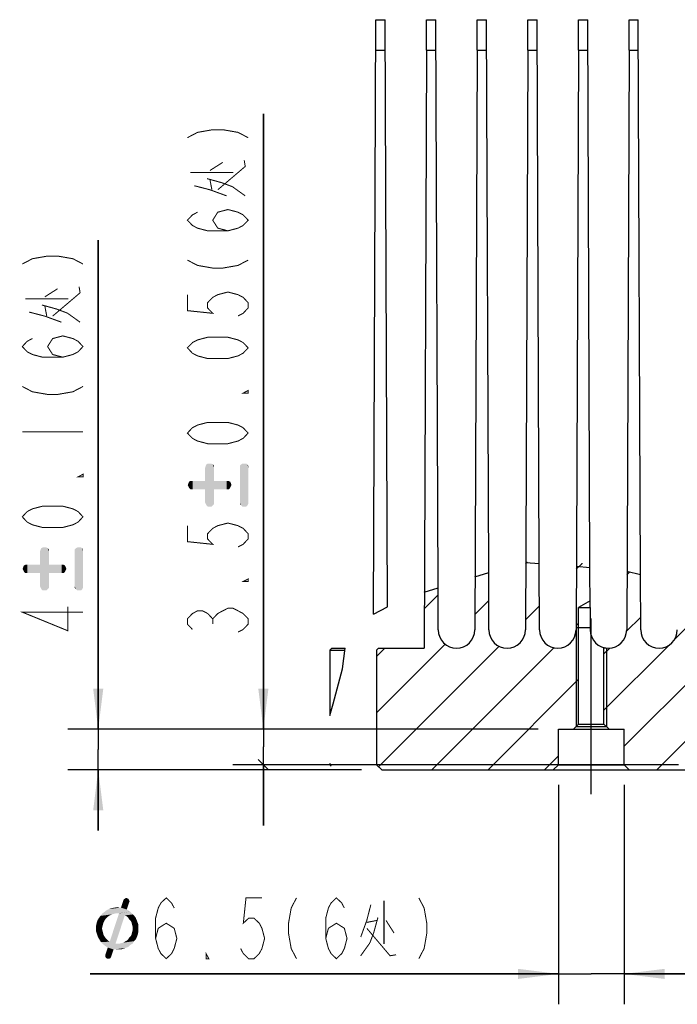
# Model space of a CAD drawing. Header units: millimetres. Extents: x 0 to 420, y 0 to 297.
# Tile 3 of 18: x 130 to 162, y 61 to 109. Entities that reach past the tile are written whole.
import ezdxf

# ---------------------------------------------------------------- set-up
doc = ezdxf.new("R2010")
doc.units = ezdxf.units.MM
doc.header["$LTSCALE"] = 23.1
doc.linetypes.add('CENTER', pattern=[0.6, 0.375, -0.075, 0.075, -0.075])
doc.layers.get('0').update_dxf_attribs({"linetype": 'CONTINUOUS'})
for name, color, linetype in [('13KW_HVAC_SRDXF_CONTINUOUS_LINE', 7, 'CONTINUOUS'), ('13KW_HVAC_SRQ_DXF_AXIS', 7, 'CONTINUOUS'), ('13KW_HVAC_SRQ_DXF_DIMENSION', 7, 'CONTINUOUS'), ('13KW_HVAC_SRQ_DXF_HATCHING', 7, 'CONTINUOUS')]:
    doc.layers.add(name, color=color, linetype=linetype)
doc.styles.get("Standard").update_dxf_attribs({"font": 'txt', "width": 0.7})
doc.dimstyles.new('DIMSTYLE_1', dxfattribs={"dimtxt": 3, "dimasz": 2, "dimexe": 1.5, "dimexo": 1, "dimgap": 0.75, "dimtad": 1, "dimlfac": 2, "dimdsep": 46, "dimtxsty": 'Standard', "dimblk": '_FILLED', "dimblk1": '_FILLED', "dimblk2": '_FILLED', "dimcen": 0.09, "dimazin": 2, "dimtp": 0.01, "dimtm": 0.01, "dimtfac": 1, "dimtofl": 0, "dimtmove": 0, "dimatfit": 3, "dimldrblk": '_FILLED', "dimfxl": 0, "dimtolj": 1, "dimarcsym": 0})
doc.dimstyles.new('DIMSTYLE_5', dxfattribs={"dimtxt": 3, "dimasz": 2, "dimexe": 1.5, "dimexo": 1, "dimgap": 0.75, "dimtad": 1, "dimlfac": 2, "dimdsep": 46, "dimtxsty": 'Standard', "dimblk": '_FILLED', "dimblk1": '_FILLED', "dimblk2": '_FILLED', "dimcen": 0.09, "dimazin": 2, "dimtol": 1, "dimtp": 0.1, "dimtm": 0.1, "dimtfac": 1, "dimtofl": 0, "dimtmove": 0, "dimatfit": 3, "dimldrblk": '_FILLED', "dimfxl": 0, "dimtolj": 1, "dimarcsym": 0})
doc.dimstyles.new('DIMSTYLE_6', dxfattribs={"dimtxt": 3, "dimasz": 2, "dimexe": 1.5, "dimexo": 1, "dimgap": 0.75, "dimtad": 1, "dimlfac": 2, "dimdsep": 46, "dimtxsty": 'Standard', "dimblk": '_FILLED', "dimblk1": '_FILLED', "dimblk2": '_FILLED', "dimcen": 0.09, "dimazin": 2, "dimtol": 1, "dimtp": 0.05, "dimtm": 0.05, "dimtfac": 1, "dimtofl": 0, "dimtmove": 0, "dimatfit": 3, "dimldrblk": '_FILLED', "dimfxl": 0, "dimtolj": 1, "dimarcsym": 0})

# ---------------------------------------------------------------- blocks, each defined once
blk = doc.blocks.new('_FILLED')
at = {"color": 0, "linetype": 'ByBlock'}
blk.add_solid([(0, 0), (-1, 0.125), (-1, -0.125)], dxfattribs=at)
blk = doc.blocks.new('*D33')
at = {"layer": '13KW_HVAC_SRQ_DXF_DIMENSION', "color": 2, "linetype": 'Continuous'}
for p, q in [((133.727, 74.471), (133.727, 98.599)), ((133.727, 98.599), (133.727, 73.471)), ((155.442, 74.471), (132.227, 74.471)), ((133.727, 69.471), (133.727, 73.471)), ((146.726, 72.471), (132.227, 72.471)), ((133.727, 72.471), (133.727, 69.471))]:
    blk.add_line(p, q, dxfattribs=at)
at = {"layer": '13KW_HVAC_SRQ_DXF_DIMENSION', "color": 2, "linetype": 'Continuous', "xscale": 2, "yscale": 2, "zscale": 2}
for p, rotation in [((133.727, 74.471), 270), ((133.727, 72.471), 90)]:
    blk.add_blockref('_FILLED', p, dxfattribs=dict(at, rotation=rotation))
blk = doc.blocks.new('*D34')
at = {"layer": '13KW_HVAC_SRQ_DXF_DIMENSION', "color": 2, "linetype": 'Continuous'}
for p, q in [((156.442, 71.721), (156.442, 60.903)), ((159.692, 71.721), (159.692, 60.903)), ((156.442, 62.403), (133.335, 62.403)), ((133.335, 62.403), (158.067, 62.403)), ((162.692, 62.403), (158.067, 62.403)), ((159.692, 62.403), (162.692, 62.403))]:
    blk.add_line(p, q, dxfattribs=at)
at = {"layer": '13KW_HVAC_SRQ_DXF_DIMENSION', "color": 2, "linetype": 'Continuous', "xscale": 2, "yscale": 2, "zscale": 2}
blk.add_blockref('_FILLED', (156.442, 62.403), dxfattribs=at)
at = {"layer": '13KW_HVAC_SRQ_DXF_DIMENSION', "color": 2, "linetype": 'Continuous', "xscale": 2, "yscale": 2, "zscale": 2, "rotation": 180}
blk.add_blockref('_FILLED', (159.692, 62.403), dxfattribs=at)
blk = doc.blocks.new('_OBLIQUE')
at = {"color": 0, "linetype": 'ByBlock'}
for p, q in [((0, 0), (-1, 0)), ((0.125, 0.125), (-0.125, -0.125))]:
    blk.add_line(p, q, dxfattribs=at)
blk = doc.blocks.new('*D35')
at = {"layer": '13KW_HVAC_SRQ_DXF_DIMENSION', "color": 2, "linetype": 'Continuous'}
for p, q in [((141.879, 74.471), (141.879, 104.832)), ((141.879, 104.832), (141.879, 73.596)), ((155.442, 74.471), (140.379, 74.471)), ((141.879, 69.721), (141.879, 73.596)), ((162.377, 72.721), (140.379, 72.721)), ((141.879, 72.721), (141.879, 69.721))]:
    blk.add_line(p, q, dxfattribs=at)
at = {"layer": '13KW_HVAC_SRQ_DXF_DIMENSION', "color": 2, "linetype": 'Continuous', "xscale": 2, "yscale": 2, "zscale": 2}
for name, p, rotation in [('_FILLED', (141.879, 74.471), 270), ('_OBLIQUE', (141.879, 72.721), 90)]:
    blk.add_blockref(name, p, dxfattribs=dict(at, rotation=rotation))
blk = doc.blocks.new('HATCHING_BL0', base_point=(218.205, 119.266))
at = {"layer": '13KW_HVAC_SRQ_DXF_HATCHING', "linetype": 'Continuous'}
h = blk.add_hatch(dxfattribs=at)
h.set_pattern_fill('A', color=2, scale=1.962981, angle=45, style=0, pattern_type=0)
h.set_pattern_definition([(45, (0, 0), (-1.388037, 1.388037), [])])
edge = h.paths.add_edge_path()
edge.add_line((181.024, 72.721), (181.024, 72.471))
edge.add_line((181.024, 72.471), (180.163, 72.471))
edge.add_line((180.163, 72.471), (180.163, 80.318))
edge.add_line((180.163, 80.318), (180.51, 80.316))
edge.add_line((180.51, 80.316), (180.514, 79.368))
edge.add_spline(control_points=[(180.514, 79.368), (180.515, 79.259), (180.551, 79.056), (180.712, 78.779), (180.956, 78.576), (181.255, 78.467), (181.573, 78.467), (181.872, 78.576), (182.116, 78.779), (182.276, 79.056), (182.312, 79.259), (182.314, 79.368)], knot_values=[0, 0, 0, 0, 0.111111, 0.222222, 0.333333, 0.444444, 0.555556, 0.666667, 0.777778, 0.888889, 1, 1, 1, 1], degree=3, periodic=0)
edge.add_line((182.314, 79.368), (182.318, 80.305))
edge.add_arc((180.372, -135.524), 215.837, 89.29966, 89.48344)
edge.add_line((183.01, 80.297), (183.014, 79.368))
edge.add_spline(control_points=[(183.014, 79.368), (183.015, 79.259), (183.051, 79.056), (183.212, 78.779), (183.456, 78.576), (183.755, 78.467), (184.073, 78.467), (184.372, 78.575), (184.616, 78.779), (184.776, 79.056), (184.812, 79.259), (184.814, 79.368)], knot_values=[0, 0, 0, 0, 0.111111, 0.222222, 0.333333, 0.444444, 0.555556, 0.666667, 0.777778, 0.888889, 1, 1, 1, 1], degree=3, periodic=0)
edge.add_line((184.814, 79.368), (184.817, 80.263))
edge.add_line((184.817, 80.263), (185.51, 80.246))
edge.add_line((185.51, 80.246), (185.514, 79.368))
edge.add_spline(control_points=[(185.514, 79.368), (185.515, 79.259), (185.551, 79.056), (185.712, 78.779), (185.956, 78.576), (186.255, 78.467), (186.573, 78.467), (186.872, 78.576), (187.116, 78.779), (187.276, 79.056), (187.312, 79.259), (187.314, 79.368)], knot_values=[0, 0, 0, 0, 0.111111, 0.222222, 0.333333, 0.444444, 0.555556, 0.666667, 0.777778, 0.888889, 1, 1, 1, 1], degree=3, periodic=0)
edge.add_line((187.314, 79.368), (187.317, 80.208))
edge.add_spline(control_points=[(187.317, 80.208), (187.435, 80.206), (187.667, 80.202), (187.897, 80.198), (188.01, 80.196)], knot_values=[0, 0, 0, 0, 0.5, 1, 1, 1, 1], degree=3, periodic=0)
edge.add_line((188.01, 80.196), (188.014, 79.368))
edge.add_spline(control_points=[(188.014, 79.368), (188.015, 79.259), (188.051, 79.056), (188.212, 78.779), (188.456, 78.576), (188.755, 78.467), (189.073, 78.467), (189.372, 78.575), (189.616, 78.779), (189.776, 79.056), (189.812, 79.259), (189.814, 79.368)], knot_values=[0, 0, 0, 0, 0.111111, 0.222222, 0.333333, 0.444444, 0.555556, 0.666667, 0.777778, 0.888889, 1, 1, 1, 1], degree=3, periodic=0)
edge.add_line((189.814, 79.368), (189.817, 80.179))
edge.add_arc((189.77, 155.346), 75.167, 270.03578, 270.56423)
edge.add_line((190.51, 80.182), (190.514, 79.368))
edge.add_spline(control_points=[(190.514, 79.368), (190.515, 79.259), (190.551, 79.056), (190.712, 78.779), (190.956, 78.576), (191.255, 78.467), (191.573, 78.467), (191.872, 78.575), (192.116, 78.779), (192.276, 79.056), (192.312, 79.259), (192.314, 79.368)], knot_values=[0, 0, 0, 0, 0.111111, 0.222222, 0.333333, 0.444444, 0.555556, 0.666667, 0.777778, 0.888889, 1, 1, 1, 1], degree=3, periodic=0)
edge.add_line((192.314, 79.368), (192.317, 80.212))
edge.add_arc((191.397, 131.221), 51.017, 271.0331, 271.8115)
edge.add_line((193.01, 80.23), (193.014, 79.368))
edge.add_spline(control_points=[(193.014, 79.368), (193.015, 79.259), (193.051, 79.056), (193.212, 78.779), (193.456, 78.576), (193.755, 78.467), (194.073, 78.467), (194.372, 78.576), (194.616, 78.779), (194.776, 79.056), (194.812, 79.259), (194.814, 79.368)], knot_values=[0, 0, 0, 0, 0.111111, 0.222222, 0.333333, 0.444444, 0.555556, 0.666667, 0.777778, 0.888889, 1, 1, 1, 1], degree=3, periodic=0)
edge.add_line((194.814, 79.368), (194.818, 80.281))
edge.add_arc((195.254, 9.7), 70.583, 89.79229, 90.35437)
edge.add_line((195.51, 80.282), (195.514, 79.368))
edge.add_spline(control_points=[(195.514, 79.368), (195.515, 79.259), (195.551, 79.056), (195.712, 78.779), (195.956, 78.576), (196.255, 78.467), (196.573, 78.467), (196.872, 78.576), (197.116, 78.779), (197.276, 79.056), (197.312, 79.259), (197.314, 79.368)], knot_values=[0, 0, 0, 0, 0.111111, 0.222222, 0.333333, 0.444444, 0.555556, 0.666667, 0.777778, 0.888889, 1, 1, 1, 1], degree=3, periodic=0)
edge.add_line((197.314, 79.368), (197.317, 80.219))
edge.add_arc((195.768, 60.712), 19.568, 84.7783, 85.4584)
edge.add_line((197.549, 80.199), (197.549, 75.221))
edge.add_line((197.549, 75.221), (197.299, 74.971))
edge.add_line((197.299, 74.971), (195.674, 74.971))
edge.add_line((195.674, 74.971), (195.674, 72.721))
edge.add_line((195.674, 72.721), (195.424, 72.471))
edge.add_line((195.424, 72.471), (194.181, 72.471))
edge.add_line((194.181, 72.471), (194.181, 72.721))
edge.add_line((194.181, 72.721), (181.024, 72.721))
edge = h.paths.add_edge_path()
edge.add_line((200.924, 72.471), (200.674, 72.721))
edge.add_line((200.674, 72.721), (200.674, 74.971))
edge.add_line((200.674, 74.971), (199.049, 74.971))
edge.add_line((199.049, 74.971), (198.799, 75.221))
edge.add_line((198.799, 75.221), (198.799, 78.479))
edge.add_spline(control_points=[(198.799, 78.479), (198.903, 78.466), (199.104, 78.474), (199.393, 78.589), (199.626, 78.792), (199.778, 79.064), (199.812, 79.262), (199.814, 79.368)], knot_values=[0, 0, 0, 0, 0.2, 0.4, 0.6, 0.8, 1, 1, 1, 1], degree=3, periodic=0)
edge.add_line((199.814, 79.368), (199.816, 79.819))
edge.add_arc((196.876, 68.633), 11.566, 71.6745, 75.2773)
edge.add_line((200.513, 79.612), (200.514, 79.368))
edge.add_spline(control_points=[(200.514, 79.368), (200.515, 79.268), (200.546, 79.08), (200.683, 78.819), (200.895, 78.617), (201.159, 78.492), (201.45, 78.457), (201.736, 78.514), (201.991, 78.661), (202.118, 78.803), (202.172, 78.886)], knot_values=[0, 0, 0, 0, 0.125, 0.25, 0.375, 0.5, 0.625, 0.75, 0.875, 1, 1, 1, 1], degree=3, periodic=0)
edge.add_spline(control_points=[(202.172, 78.886), (202.584, 78.652), (203.328, 78.167), (204.221, 77.358), (204.834, 76.563), (205.19, 75.806), (205.331, 75.135), (205.302, 74.369), (205.056, 73.475), (204.71, 72.817), (204.495, 72.471)], knot_values=[0, 0, 0, 0, 0.125, 0.25, 0.375, 0.5, 0.625, 0.75, 0.875, 1, 1, 1, 1], degree=3, periodic=0)
edge.add_line((204.495, 72.471), (200.924, 72.471))
edge = h.paths.add_edge_path()
edge.add_line((176.527, 72.471), (176.527, 72.721))
edge.add_line((176.527, 72.721), (176.163, 72.721))
edge.add_line((176.163, 72.721), (176.163, 78.507))
edge.add_spline(control_points=[(176.163, 78.507), (176.255, 78.481), (176.436, 78.457), (176.713, 78.507), (176.961, 78.639), (177.157, 78.839), (177.284, 79.091), (177.313, 79.272), (177.314, 79.368)], knot_values=[0, 0, 0, 0, 0.166667, 0.333333, 0.5, 0.666667, 0.833333, 1, 1, 1, 1], degree=3, periodic=0)
edge.add_line((177.314, 79.368), (177.318, 80.321))
edge.add_line((177.318, 80.321), (178.01, 80.322))
edge.add_line((178.01, 80.322), (178.014, 79.368))
edge.add_spline(control_points=[(178.014, 79.368), (178.015, 79.265), (178.047, 79.072), (178.194, 78.804), (178.338, 78.673), (178.423, 78.617)], knot_values=[0, 0, 0, 0, 0.333333, 0.666667, 1, 1, 1, 1], degree=3, periodic=0)
edge.add_line((178.423, 78.617), (178.181, 78.471))
edge.add_line((178.181, 78.471), (178.181, 72.721))
edge.add_line((178.181, 72.721), (177.931, 72.471))
edge.add_line((177.931, 72.471), (176.527, 72.471))
edge = h.paths.add_edge_path()
edge.add_line((180.163, 80.318), (180.163, 72.471))
edge.add_line((180.163, 72.471), (179.681, 72.471))
edge.add_line((179.681, 72.471), (179.431, 72.721))
edge.add_line((179.431, 72.721), (179.431, 78.471))
edge.add_line((179.431, 78.471), (179.292, 78.555))
edge.add_spline(control_points=[(179.292, 78.555), (179.371, 78.592), (179.512, 78.683), (179.681, 78.878), (179.788, 79.112), (179.813, 79.28), (179.814, 79.368)], knot_values=[0, 0, 0, 0, 0.25, 0.5, 0.75, 1, 1, 1, 1], degree=3, periodic=0)
edge.add_line((179.814, 79.368), (179.818, 80.32))
edge.add_line((179.818, 80.32), (180.163, 80.318))
edge = h.paths.add_edge_path()
edge.add_line((156.442, 72.721), (156.192, 72.471))
edge.add_line((156.192, 72.471), (147.726, 72.471))
edge.add_line((147.726, 72.471), (147.459, 72.721))
edge.add_line((147.459, 72.721), (147.459, 78.371))
edge.add_line((147.459, 78.371), (147.566, 78.471))
edge.add_line((147.566, 78.471), (149.814, 78.471))
edge.add_line((149.814, 78.471), (149.814, 79.368))
edge.add_line((149.814, 79.368), (149.822, 81.397))
edge.add_arc((158.372, 61.802), 21.38, 111.5921, 113.5716)
edge.add_line((150.504, 81.681), (150.514, 79.368))
edge.add_spline(control_points=[(150.514, 79.368), (150.515, 79.259), (150.551, 79.056), (150.712, 78.779), (150.956, 78.576), (151.255, 78.467), (151.573, 78.467), (151.872, 78.576), (152.116, 78.779), (152.276, 79.056), (152.312, 79.259), (152.314, 79.368)], knot_values=[0, 0, 0, 0, 0.111111, 0.222222, 0.333333, 0.444444, 0.555556, 0.666667, 0.777778, 0.888889, 1, 1, 1, 1], degree=3, periodic=0)
edge.add_line((152.314, 79.368), (152.326, 82.283))
edge.add_arc((155.832, 69.243), 13.504, 102.1026, 105.0497)
edge.add_line((153.001, 82.446), (153.014, 79.368))
edge.add_spline(control_points=[(153.014, 79.368), (153.015, 79.259), (153.051, 79.056), (153.212, 78.779), (153.456, 78.576), (153.755, 78.467), (154.073, 78.467), (154.372, 78.576), (154.616, 78.779), (154.776, 79.056), (154.812, 79.259), (154.814, 79.368)], knot_values=[0, 0, 0, 0, 0.111111, 0.222222, 0.333333, 0.444444, 0.555556, 0.666667, 0.777778, 0.888889, 1, 1, 1, 1], degree=3, periodic=0)
edge.add_line((154.814, 79.368), (154.828, 82.718))
edge.add_arc((155.848, 69.999), 12.76, 91.5639, 94.5863)
edge.add_line((155.5, 82.754), (155.514, 79.368))
edge.add_spline(control_points=[(155.514, 79.368), (155.515, 79.259), (155.551, 79.056), (155.712, 78.779), (155.956, 78.576), (156.255, 78.467), (156.573, 78.467), (156.872, 78.576), (157.116, 78.779), (157.276, 79.056), (157.312, 79.259), (157.314, 79.368)], knot_values=[0, 0, 0, 0, 0.111111, 0.222222, 0.333333, 0.444444, 0.555556, 0.666667, 0.777778, 0.888889, 1, 1, 1, 1], degree=3, periodic=0)
edge.add_line((157.314, 79.368), (157.328, 82.688))
edge.add_arc((155.703, 66.098), 16.67, 82.078, 84.4066)
edge.add_line((158, 82.609), (158.008, 80.811))
edge.add_line((158.008, 80.811), (157.442, 80.471))
edge.add_line((157.442, 80.471), (157.442, 74.721))
edge.add_line((157.442, 74.721), (157.192, 74.471))
edge.add_line((157.192, 74.471), (156.442, 74.471))
edge.add_line((156.442, 74.471), (156.442, 72.721))
edge = h.paths.add_edge_path()
edge.add_line((159.942, 72.471), (159.692, 72.721))
edge.add_line((159.692, 72.721), (159.692, 74.471))
edge.add_line((159.692, 74.471), (158.942, 74.471))
edge.add_line((158.942, 74.471), (158.692, 74.721))
edge.add_line((158.692, 74.721), (158.692, 78.499))
edge.add_spline(control_points=[(158.692, 78.499), (158.783, 78.477), (158.962, 78.459), (159.233, 78.515), (159.473, 78.648), (159.663, 78.847), (159.785, 79.096), (159.813, 79.274), (159.814, 79.368)], knot_values=[0, 0, 0, 0, 0.166667, 0.333333, 0.5, 0.666667, 0.833333, 1, 1, 1, 1], degree=3, periodic=0)
edge.add_line((159.814, 79.368), (159.826, 82.271))
edge.add_arc((149.843, 38.382), 45.01, 76.3008, 77.1857)
edge.add_line((160.502, 82.112), (160.514, 79.368))
edge.add_spline(control_points=[(160.514, 79.368), (160.515, 79.259), (160.551, 79.056), (160.712, 78.779), (160.956, 78.576), (161.255, 78.467), (161.573, 78.467), (161.872, 78.576), (162.116, 78.779), (162.276, 79.056), (162.312, 79.259), (162.314, 79.368)], knot_values=[0, 0, 0, 0, 0.111111, 0.222222, 0.333333, 0.444444, 0.555556, 0.666667, 0.777778, 0.888889, 1, 1, 1, 1], degree=3, periodic=0)
edge.add_line((162.314, 79.368), (162.323, 81.651))
edge.add_arc((174.94, 132.448), 52.34, 256.0516, 256.8193)
edge.add_line((163.005, 81.487), (163.014, 79.368))
edge.add_spline(control_points=[(163.014, 79.368), (163.015, 79.259), (163.051, 79.056), (163.212, 78.779), (163.456, 78.576), (163.755, 78.467), (164.073, 78.467), (164.372, 78.576), (164.616, 78.779), (164.776, 79.056), (164.812, 79.259), (164.814, 79.368)], knot_values=[0, 0, 0, 0, 0.111111, 0.222222, 0.333333, 0.444444, 0.555556, 0.666667, 0.777778, 0.888889, 1, 1, 1, 1], degree=3, periodic=0)
edge.add_line((164.814, 79.368), (164.821, 81.096))
edge.add_arc((171.774, 119.275), 38.807, 259.6792, 260.7073)
edge.add_line((165.507, 80.977), (165.514, 79.368))
edge.add_spline(control_points=[(165.514, 79.368), (165.515, 79.259), (165.551, 79.056), (165.712, 78.779), (165.956, 78.576), (166.255, 78.467), (166.573, 78.467), (166.872, 78.576), (167.116, 78.779), (167.276, 79.056), (167.312, 79.259), (167.314, 79.368)], knot_values=[0, 0, 0, 0, 0.111111, 0.222222, 0.333333, 0.444444, 0.555556, 0.666667, 0.777778, 0.888889, 1, 1, 1, 1], degree=3, periodic=0)
edge.add_line((167.314, 79.368), (167.319, 80.726))
edge.add_arc((172.73, 127.928), 47.51, 263.4613, 264.297)
edge.add_line((168.008, 80.652), (168.014, 79.368))
edge.add_spline(control_points=[(168.014, 79.368), (168.015, 79.259), (168.051, 79.056), (168.212, 78.779), (168.456, 78.576), (168.755, 78.467), (169.073, 78.467), (169.372, 78.576), (169.616, 78.779), (169.776, 79.056), (169.812, 79.259), (169.814, 79.368)], knot_values=[0, 0, 0, 0, 0.111111, 0.222222, 0.333333, 0.444444, 0.555556, 0.666667, 0.777778, 0.888889, 1, 1, 1, 1], degree=3, periodic=0)
edge.add_line((169.814, 79.368), (169.818, 80.503))
edge.add_arc((173.967, 143.744), 63.377, 266.24671, 266.87232)
edge.add_line((170.509, 80.462), (170.514, 79.368))
edge.add_spline(control_points=[(170.514, 79.368), (170.515, 79.259), (170.551, 79.056), (170.712, 78.779), (170.956, 78.575), (171.255, 78.467), (171.573, 78.467), (171.872, 78.576), (172.116, 78.779), (172.276, 79.056), (172.312, 79.259), (172.314, 79.368)], knot_values=[0, 0, 0, 0, 0.111111, 0.222222, 0.333333, 0.444444, 0.555556, 0.666667, 0.777778, 0.888889, 1, 1, 1, 1], degree=3, periodic=0)
edge.add_line((172.314, 79.368), (172.318, 80.384))
edge.add_arc((174.888, 156.986), 76.645, 268.07809, 268.59536)
edge.add_line((173.01, 80.363), (173.014, 79.368))
edge.add_spline(control_points=[(173.014, 79.368), (173.015, 79.259), (173.051, 79.056), (173.212, 78.779), (173.456, 78.575), (173.755, 78.467), (174.073, 78.467), (174.372, 78.576), (174.616, 78.779), (174.776, 79.056), (174.812, 79.259), (174.814, 79.368)], knot_values=[0, 0, 0, 0, 0.111111, 0.222222, 0.333333, 0.444444, 0.555556, 0.666667, 0.777778, 0.888889, 1, 1, 1, 1], degree=3, periodic=0)
edge.add_line((174.814, 79.368), (174.818, 80.333))
edge.add_arc((178.378, 411.57), 331.256, 269.3841, 269.5038)
edge.add_line((175.51, 80.327), (175.514, 79.368))
edge.add_spline(control_points=[(175.514, 79.368), (175.515, 79.268), (175.546, 79.08), (175.683, 78.82), (175.896, 78.617), (176.068, 78.535), (176.163, 78.507)], knot_values=[0, 0, 0, 0, 0.25, 0.5, 0.75, 1, 1, 1, 1], degree=3, periodic=0)
edge.add_line((176.163, 78.507), (176.163, 72.721))
edge.add_line((176.163, 72.721), (163.377, 72.721))
edge.add_line((163.377, 72.721), (163.377, 72.471))
edge.add_line((163.377, 72.471), (159.942, 72.471))

msp = doc.modelspace()

# ---------------------------------------------------------------- linework, layer by layer
at = {"color": 7, "linetype": 'Continuous'}
for p, q in [((154.8275, 82.6955), (155.5001, 82.6448)), ((152.3246, 81.9914), (153.002, 82.196)), ((157.3268, 82.5072), (158.0009, 82.4565)), ((159.8257, 82.2631), (160.5024, 82.1)), ((149.8215, 81.2352), (150.5051, 81.4418)), ((147.317, 80.1472), (148.009, 80.5058)), ((145.781, 77.4485), (145.9169, 78.4713)), ((145.3242, 75.7171), (145.781, 77.4485)), ((145.1637, 75.1437), (145.3242, 75.7171)), ((145.2337, 72.6514), (145.1637, 72.7827))]:
    msp.add_line(p, q, dxfattribs=at)
at = {"layer": '13KW_HVAC_SRDXF_CONTINUOUS_LINE', "color": 7, "linetype": 'Continuous'}
for p, q in [((147.317, 80.1472), (147.4387, 109.4713)), ((147.4387, 109.4713), (147.8887, 109.4713)), ((148.009, 80.5058), (147.8887, 109.4713)), ((149.9325, 107.9713), (149.9387, 109.4713)), ((149.9387, 109.4713), (150.3887, 109.4713)), ((150.5051, 81.4418), (150.3887, 109.4713)), ((152.4325, 107.9713), (152.4387, 109.4713)), ((152.4387, 109.4713), (152.8887, 109.4713)), ((153.002, 82.196), (152.8887, 109.4713)), ((154.9325, 107.9713), (154.9387, 109.4713)), ((154.9387, 109.4713), (155.3887, 109.4713)), ((155.5001, 82.6448), (155.3887, 109.4713)), ((157.4325, 107.9713), (157.4387, 109.4713)), ((157.4387, 109.4713), (157.8887, 109.4713)), ((158.0009, 82.4565), (157.8887, 109.4713)), ((159.9325, 107.9713), (159.9387, 109.4713)), ((159.9387, 109.4713), (160.3887, 109.4713)), ((160.5024, 82.1), (160.3887, 109.4713)), ((147.4325, 107.9713), (147.895, 107.9713)), ((149.9325, 107.9713), (149.8137, 78.4713)), ((149.9325, 107.9713), (150.395, 107.9713)), ((152.4325, 107.9713), (152.3137, 79.3676)), ((152.4325, 107.9713), (152.895, 107.9713)), ((154.9325, 107.9713), (154.8137, 79.3676)), ((154.9325, 107.9713), (155.395, 107.9713)), ((157.4325, 107.9713), (157.3137, 79.3676)), ((157.4325, 107.9713), (157.895, 107.9713)), ((159.9325, 107.9713), (159.8137, 79.3676)), ((159.9325, 107.9713), (160.395, 107.9713)), ((155.5137, 79.3676), (155.5001, 82.6448)), ((153.0137, 79.3676), (153.002, 82.196)), ((158.0092, 80.4713), (158.0009, 82.4565)), ((160.5137, 79.3676), (160.5024, 82.1)), ((150.5137, 79.3676), (150.5051, 81.4418)), ((158.0077, 80.8112), (157.4421, 80.4713)), ((157.4421, 74.7213), (157.4421, 80.4713)), ((157.4421, 80.4713), (158.0092, 80.4713)), ((158.0092, 80.4713), (158.0137, 79.3676)), ((152.3137, 79.3695), (152.3137, 79.3688)), ((158.0133, 79.4713), (157.3171, 79.4713)), ((145.2637, 78.4713), (145.1637, 78.3713)), ((145.1637, 78.3713), (145.1637, 75.1437)), ((145.1637, 78.3713), (145.9036, 78.3713)), ((145.264, 78.4713), (145.9169, 78.4713)), ((147.4591, 78.3713), (147.5659, 78.4713)), ((147.4591, 78.3713), (147.4591, 72.7213)), ((147.5659, 78.4713), (149.8137, 78.4713)), ((158.6921, 74.7213), (158.6921, 78.499)), ((156.4421, 72.7213), (156.4421, 74.4713)), ((156.4421, 74.4713), (159.6921, 74.4713)), ((157.1921, 74.4713), (157.4421, 74.7213)), ((158.8171, 74.5963), (157.3171, 74.5963)), ((157.4421, 74.7213), (158.6921, 74.7213)), ((158.9421, 74.4713), (158.6921, 74.7213)), ((159.6921, 72.7213), (159.6921, 74.4713)), ((145.1637, 72.7827), (145.1637, 72.7213)), ((145.2337, 72.6514), (145.1637, 72.7213)), ((145.1964, 72.7213), (145.1637, 72.7213)), ((147.7262, 72.4713), (147.4591, 72.7213)), ((147.7262, 72.4713), (217.4134, 72.4713)), ((156.1921, 72.4713), (156.4421, 72.7213)), ((156.4421, 72.7213), (159.6921, 72.7213)), ((159.9421, 72.4713), (159.6921, 72.7213))]:
    msp.add_line(p, q, dxfattribs=at)
at = {"layer": '13KW_HVAC_SRDXF_CONTINUOUS_LINE', "color": 2, "linetype": 'Continuous'}
for p, q in [((157.3137, 79.3676), (157.3171, 74.5963)), ((158.8171, 78.4765), (158.8171, 74.5963))]:
    msp.add_line(p, q, dxfattribs=at)
for points in [[(158.6928, 78.499), (158.7007, 78.497), (158.7084, 78.4952), (158.7159, 78.4935), (158.7232, 78.4919), (158.7302, 78.4905), (158.7371, 78.4891), (158.7437, 78.4878), (158.75, 78.4866), (158.7561, 78.4855)], [(158.762, 78.4844), (158.7675, 78.4834), (158.7912, 78.4794)], [(158.795, 78.4787), (158.7986, 78.4782), (158.8018, 78.4777), (158.8047, 78.4772), (158.8073, 78.4768), (158.8096, 78.4765), (158.8116, 78.4763), (158.8133, 78.4761), (158.8147, 78.476), (158.8157, 78.476), (158.8165, 78.4761), (158.817, 78.4763), (158.8171, 78.4765)]]:
    msp.add_lwpolyline(points, dxfattribs=at)
at = {"layer": '13KW_HVAC_SRDXF_CONTINUOUS_LINE', "color": 7, "linetype": 'Continuous'}
for centre in [(151.4137, 79.3713), (153.9137, 79.3713), (156.4137, 79.3713), (158.9137, 79.3713), (161.4137, 79.3713)]:
    msp.add_arc(centre, 0.9, 180.23792, 359.76208, dxfattribs=at)
at = {"layer": '13KW_HVAC_SRQ_DXF_AXIS', "color": 7, "linetype": 'CENTER'}
msp.add_line((158.0671, 71.264), (158.0671, 81.4713), dxfattribs=at)
at = {"layer": '13KW_HVAC_SRQ_DXF_DIMENSION', "color": 2, "linetype": 'Continuous', "const_width": 0.05}
for points in [[(138.1291, 103.6506), (138.6291, 103.9131), (139.3791, 104.0444), (139.8791, 104.0444), (140.6291, 103.9131), (141.1291, 103.6506)], [(139.6291, 101.0819), (140.9839, 102.2319), (140.9356, 102.5319)], [(139.242, 102.0319), (139.871, 102.4319)], [(138.2743, 101.9319), (140.4033, 101.9319)], [(139.0969, 101.6319), (139.8227, 101.4319), (140.3549, 101.2319)], [(139.3388, 101.0819), (139.242, 101.5819)], [(138.4678, 101.2819), (139.242, 101.0819), (140.0646, 100.7819)], [(140.3549, 101.2319), (140.9839, 100.7819)], [(140.1291, 99.0569), (139.6291, 99.1881), (139.3791, 99.5819), (139.6291, 99.9756), (140.1291, 100.1069), (140.6291, 99.9756), (140.8791, 99.8444), (141.1291, 99.5819), (140.8791, 99.3194), (140.6291, 99.1881), (140.1291, 99.0569), (139.1291, 99.0569), (138.6291, 99.1881), (138.3791, 99.3194), (138.1291, 99.5819), (138.3791, 99.8444), (138.6291, 99.9756)], [(129.9772, 97.4179), (130.4772, 97.6804), (131.2272, 97.8116), (131.7272, 97.8116), (132.4772, 97.6804), (132.9772, 97.4179)], [(138.1291, 97.6131), (138.6291, 97.3506), (139.3791, 97.2194), (139.8791, 97.2194), (140.6291, 97.3506), (141.1291, 97.6131)], [(131.0901, 95.7991), (131.7191, 96.1991)], [(131.4772, 94.8491), (132.832, 95.9991), (132.7837, 96.2991)], [(130.1224, 95.6991), (132.2514, 95.6991)], [(138.1291, 95.9069), (138.1291, 95.1194), (139.3791, 94.9881), (139.1291, 95.2506), (139.1291, 95.5131), (139.3791, 95.7756), (139.6291, 95.9069), (140.1291, 96.0381), (140.6291, 95.9069), (140.8791, 95.7756), (141.1291, 95.5131), (141.1291, 95.2506), (140.8791, 94.9881), (140.6291, 94.8569)], [(130.9449, 95.3991), (131.6708, 95.1991), (132.203, 94.9991)], [(131.1869, 94.8491), (131.0901, 95.3491)], [(130.3159, 95.0491), (131.0901, 94.8491), (131.9127, 94.5491)], [(132.203, 94.9991), (132.832, 94.5491)], [(131.9772, 92.8241), (131.4772, 92.9554), (131.2272, 93.3491), (131.4772, 93.7429), (131.9772, 93.8741), (132.4772, 93.7429), (132.7272, 93.6116), (132.9772, 93.3491), (132.7272, 93.0866), (132.4772, 92.9554), (131.9772, 92.8241), (130.9772, 92.8241), (130.4772, 92.9554), (130.2272, 93.0866), (129.9772, 93.3491), (130.2272, 93.6116), (130.4772, 93.7429)], [(141.1291, 93.2819), (140.8791, 93.0194), (140.6291, 92.8881), (140.1291, 92.7569), (139.1291, 92.7569), (138.6291, 92.8881), (138.3791, 93.0194), (138.1291, 93.2819), (138.3791, 93.5444), (138.6291, 93.6756), (139.1291, 93.8069), (140.1291, 93.8069), (140.6291, 93.6756), (140.8791, 93.5444), (141.1291, 93.2819)], [(129.9772, 91.3804), (130.4772, 91.1179), (131.2272, 90.9866), (131.7272, 90.9866), (132.4772, 91.1179), (132.9772, 91.3804)], [(141.1291, 91.1819), (141.1291, 91.0506), (140.8791, 91.0506), (141.1291, 91.1819)], [(141.1291, 89.0819), (140.8791, 88.8194), (140.6291, 88.6881), (140.1291, 88.5569), (139.1291, 88.5569), (138.6291, 88.6881), (138.3791, 88.8194), (138.1291, 89.0819), (138.3791, 89.3444), (138.6291, 89.4756), (139.1291, 89.6069), (140.1291, 89.6069), (140.6291, 89.4756), (140.8791, 89.3444), (141.1291, 89.0819)], [(129.9772, 89.1491), (132.9772, 89.1491)], [(132.9772, 87.0491), (132.9772, 86.9179), (132.7272, 86.9179), (132.9772, 87.0491)], [(132.9772, 84.9491), (132.7272, 84.6866), (132.4772, 84.5554), (131.9772, 84.4241), (130.9772, 84.4241), (130.4772, 84.5554), (130.2272, 84.6866), (129.9772, 84.9491), (130.2272, 85.2116), (130.4772, 85.3429), (130.9772, 85.4741), (131.9772, 85.4741), (132.4772, 85.3429), (132.7272, 85.2116), (132.9772, 84.9491)], [(138.1291, 84.512), (138.1291, 83.7245), (139.3791, 83.5933), (139.1291, 83.8558), (139.1291, 84.1183), (139.3791, 84.3808), (139.6291, 84.512), (140.1291, 84.6433), (140.6291, 84.512), (140.8791, 84.3808), (141.1291, 84.1183), (141.1291, 83.8558), (140.8791, 83.5933), (140.6291, 83.462)], [(141.1291, 81.887), (141.1291, 81.7558), (140.8791, 81.7558), (141.1291, 81.887)], [(132.9772, 80.2481), (129.9772, 80.2481), (132.2272, 79.3293), (132.2272, 80.5106)], [(138.3791, 79.3933), (138.1291, 79.6558), (138.1291, 79.9183), (138.3791, 80.1808), (138.6291, 80.312), (138.8791, 80.312), (139.1291, 80.1808), (139.3791, 79.9183), (139.6291, 80.1808), (140.1291, 80.4433)], [(140.1291, 80.4433), (140.3791, 80.4433)], [(140.3791, 80.4433), (140.8791, 80.1808), (141.1291, 79.9183), (141.1291, 79.6558), (140.8791, 79.3933), (140.6291, 79.262)], [(139.3791, 79.6558), (139.3791, 79.9183)], [(136.559, 64.1532), (136.6903, 64.6532), (137.084, 64.9032), (137.4778, 64.6532), (137.609, 64.1532), (137.4778, 63.6532), (137.3465, 63.4032), (137.084, 63.1532), (136.8215, 63.4032), (136.6903, 63.6532), (136.559, 64.1532), (136.559, 65.1532), (136.6903, 65.6532), (136.8215, 65.9032), (137.084, 66.1532), (137.3465, 65.9032), (137.4778, 65.6532)], [(141.809, 66.1532), (141.0215, 66.1532), (140.8903, 64.9032), (141.1528, 65.1532), (141.4153, 65.1532), (141.6778, 64.9032), (141.809, 64.6532), (141.9403, 64.1532), (141.809, 63.6532), (141.6778, 63.4032), (141.4153, 63.1532), (141.1528, 63.1532), (140.8903, 63.4032), (140.759, 63.6532)], [(143.5153, 66.1532), (143.2528, 65.6532), (143.1215, 64.9032), (143.1215, 64.4032), (143.2528, 63.6532), (143.5153, 63.1532)], [(144.959, 64.1532), (145.0903, 64.6532), (145.484, 64.9032), (145.8778, 64.6532), (146.009, 64.1532), (145.8778, 63.6532), (145.7465, 63.4032), (145.484, 63.1532), (145.2215, 63.4032), (145.0903, 63.6532), (144.959, 64.1532), (144.959, 65.1532), (145.0903, 65.6532), (145.2215, 65.9032), (145.484, 66.1532), (145.7465, 65.9032), (145.8778, 65.6532)], [(149.5528, 66.1532), (149.8153, 65.6532), (149.9465, 64.9032), (149.9465, 64.4032), (149.8153, 63.6532), (149.5528, 63.1532)], [(147.184, 65.8145), (146.984, 65.0403), (146.684, 64.2177)], [(147.834, 66.008), (147.834, 63.879)], [(147.534, 65.1854), (147.334, 64.4596), (147.134, 63.9274)], [(146.984, 64.9435), (147.484, 65.0403)], [(146.984, 64.6532), (148.134, 63.2983), (148.434, 63.3467)], [(147.934, 65.0403), (148.334, 64.4113)], [(147.134, 63.9274), (146.684, 63.2983)], [(139.184, 63.1532), (139.0528, 63.1532), (139.0528, 63.4032), (139.184, 63.1532)]]:
    msp.add_lwpolyline(points, dxfattribs=at)
at = {"layer": '13KW_HVAC_SRQ_DXF_DIMENSION', "color": 2, "linetype": 'Continuous'}
for points in [[(139.0377, 85.5856), (139.0034, 87.3685), (139.0377, 87.4713)], [(139.072, 85.5171), (139.0377, 87.4713), (139.072, 87.5399)], [(139.0377, 87.4713), (139.072, 85.5171), (139.0377, 85.5856)], [(139.1405, 85.4485), (139.072, 87.5399), (139.1405, 87.5742)], [(139.072, 87.5399), (139.1405, 85.4485), (139.072, 85.5171)], [(139.1405, 87.5742), (139.2434, 85.4485), (139.1405, 85.4485)], [(139.2434, 85.4485), (139.1405, 87.5742), (139.2434, 87.5742)], [(139.2434, 87.5742), (139.312, 85.4485), (139.2434, 85.4485)], [(139.312, 85.4485), (139.2434, 87.5742), (139.312, 87.5742)], [(139.312, 87.5742), (139.3805, 85.5171), (139.312, 85.4485)], [(139.3805, 85.5171), (139.312, 87.5742), (139.3805, 87.5399)], [(139.3805, 87.5399), (139.4491, 85.5856), (139.3805, 85.5171)], [(139.4491, 85.6542), (139.4491, 85.5856), (139.3805, 87.5399)], [(139.4491, 86.3056), (139.4491, 85.6542), (139.3805, 87.5399)], [(139.4491, 86.7171), (139.4491, 86.3056), (139.3805, 87.5399)], [(139.4491, 87.3685), (139.4491, 86.7171), (139.3805, 87.5399)], [(139.4491, 87.3685), (139.3805, 87.5399), (139.4491, 87.4713)], [(140.7862, 85.5171), (140.7177, 87.4713), (140.7862, 87.5399)], [(140.7177, 87.3685), (140.7177, 87.4713), (140.7862, 85.5171)], [(140.8548, 85.4485), (140.7862, 87.5399), (140.8548, 87.5742)], [(140.7862, 87.5399), (140.8548, 85.4485), (140.7862, 85.5171)], [(140.8548, 87.5742), (140.9234, 85.4485), (140.8548, 85.4485)], [(140.9234, 85.4485), (140.8548, 87.5742), (140.9234, 87.5742)], [(140.9234, 87.5742), (141.0262, 85.4485), (140.9234, 85.4485)], [(141.0262, 85.4485), (140.9234, 87.5742), (141.0262, 87.5742)], [(141.0262, 87.5742), (141.0948, 85.5171), (141.0262, 85.4485)], [(141.0948, 85.5171), (141.0262, 87.5742), (141.0948, 87.5399)], [(141.0948, 87.5399), (141.1291, 85.5856), (141.0948, 85.5171)], [(141.1291, 85.6542), (141.1291, 85.5856), (141.0948, 87.5399)], [(141.1291, 87.3685), (141.1291, 85.6542), (141.0948, 87.5399)], [(141.1291, 87.3685), (141.0948, 87.5399), (141.1291, 87.4713)], [(139.0034, 86.7171), (139.0034, 87.3685), (139.0377, 85.5856)], [(140.7177, 85.6542), (140.7177, 87.3685), (140.7862, 85.5171)], [(138.1805, 86.4428), (138.1462, 86.5113), (138.1805, 86.6142)], [(138.2148, 86.3742), (138.1805, 86.6142), (138.2148, 86.6828)], [(138.1805, 86.6142), (138.2148, 86.3742), (138.1805, 86.4428)], [(138.2834, 86.3056), (138.2148, 86.6828), (138.2834, 86.7171)], [(138.2148, 86.6828), (138.2834, 86.3056), (138.2148, 86.3742)], [(138.2834, 86.7171), (138.3863, 86.3056), (138.2834, 86.3056)], [(138.3863, 86.3056), (138.2834, 86.7171), (138.3863, 86.7171)], [(138.3863, 86.7171), (139.0034, 86.3056), (138.3863, 86.3056)], [(139.0034, 86.3056), (138.3863, 86.7171), (139.0034, 86.7171)], [(139.0034, 86.3056), (139.0034, 86.7171), (139.0377, 85.5856)], [(139.4491, 86.7171), (140.0662, 86.3056), (139.4491, 86.3056)], [(140.0662, 86.3056), (139.4491, 86.7171), (140.0662, 86.7171)], [(140.0662, 86.7171), (140.1691, 86.3056), (140.0662, 86.3056)], [(140.1691, 86.3056), (140.0662, 86.7171), (140.1691, 86.7171)], [(140.1691, 86.7171), (140.2377, 86.3742), (140.1691, 86.3056)], [(140.2377, 86.3742), (140.1691, 86.7171), (140.2377, 86.6828)], [(140.2377, 86.6828), (140.272, 86.4428), (140.2377, 86.3742)], [(140.272, 86.4428), (140.2377, 86.6828), (140.272, 86.6142)], [(140.272, 86.6142), (140.3062, 86.5113), (140.272, 86.4428)], [(139.0034, 86.3056), (139.0377, 85.5856), (139.0034, 85.6542)], [(140.7177, 85.6542), (140.7862, 85.5171), (140.7177, 85.5856)], [(130.8858, 81.4529), (130.8515, 83.2357), (130.8858, 83.3386)], [(130.8515, 82.5843), (130.8515, 83.2357), (130.8858, 81.4529)], [(130.9201, 81.3843), (130.8858, 83.3386), (130.9201, 83.4072)], [(130.8858, 83.3386), (130.9201, 81.3843), (130.8858, 81.4529)], [(130.9886, 81.3157), (130.9201, 83.4072), (130.9886, 83.4414)], [(130.9201, 83.4072), (130.9886, 81.3157), (130.9201, 81.3843)], [(130.9886, 83.4414), (131.0915, 81.3157), (130.9886, 81.3157)], [(131.0915, 81.3157), (130.9886, 83.4414), (131.0915, 83.4414)], [(131.0915, 83.4414), (131.1601, 81.3157), (131.0915, 81.3157)], [(131.1601, 81.3157), (131.0915, 83.4414), (131.1601, 83.4414)], [(131.1601, 83.4414), (131.2286, 81.3843), (131.1601, 81.3157)], [(131.2286, 81.3843), (131.1601, 83.4414), (131.2286, 83.4072)], [(131.2286, 83.4072), (131.2972, 81.4529), (131.2286, 81.3843)], [(131.2972, 81.5214), (131.2972, 81.4529), (131.2286, 83.4072)], [(131.2972, 82.1729), (131.2972, 81.5214), (131.2286, 83.4072)], [(131.2972, 82.5843), (131.2972, 82.1729), (131.2286, 83.4072)], [(131.2972, 83.2357), (131.2972, 82.5843), (131.2286, 83.4072)], [(131.2972, 83.2357), (131.2286, 83.4072), (131.2972, 83.3386)], [(132.6344, 81.3843), (132.5658, 83.3386), (132.6344, 83.4072)], [(132.5658, 83.2357), (132.5658, 83.3386), (132.6344, 81.3843)], [(132.5658, 81.5214), (132.5658, 83.2357), (132.6344, 81.3843)], [(132.7029, 81.3157), (132.6344, 83.4072), (132.7029, 83.4414)], [(132.6344, 83.4072), (132.7029, 81.3157), (132.6344, 81.3843)], [(132.7029, 83.4414), (132.7715, 81.3157), (132.7029, 81.3157)], [(132.7715, 81.3157), (132.7029, 83.4414), (132.7715, 83.4414)], [(132.7715, 83.4414), (132.8744, 81.3157), (132.7715, 81.3157)], [(132.8744, 81.3157), (132.7715, 83.4414), (132.8744, 83.4414)], [(132.8744, 83.4414), (132.9429, 81.3843), (132.8744, 81.3157)], [(132.9429, 81.3843), (132.8744, 83.4414), (132.9429, 83.4072)], [(132.9429, 83.4072), (132.9772, 81.4529), (132.9429, 81.3843)], [(132.9772, 81.5214), (132.9772, 81.4529), (132.9429, 83.4072)], [(132.9772, 83.2357), (132.9772, 81.5214), (132.9429, 83.4072)], [(132.9772, 83.2357), (132.9429, 83.4072), (132.9772, 83.3386)], [(130.1315, 82.1729), (130.0629, 82.55), (130.1315, 82.5843)], [(130.1315, 82.5843), (130.2344, 82.1729), (130.1315, 82.1729)], [(130.2344, 82.1729), (130.1315, 82.5843), (130.2344, 82.5843)], [(130.2344, 82.5843), (130.8515, 82.1729), (130.2344, 82.1729)], [(130.8515, 82.1729), (130.2344, 82.5843), (130.8515, 82.5843)], [(130.8515, 82.1729), (130.8515, 82.5843), (130.8858, 81.4529)], [(131.2972, 82.5843), (131.9144, 82.1729), (131.2972, 82.1729)], [(131.9144, 82.1729), (131.2972, 82.5843), (131.9144, 82.5843)], [(131.9144, 82.5843), (132.0172, 82.1729), (131.9144, 82.1729)], [(132.0172, 82.1729), (131.9144, 82.5843), (132.0172, 82.5843)], [(132.0172, 82.5843), (132.0858, 82.2414), (132.0172, 82.1729)], [(132.0858, 82.2414), (132.0172, 82.5843), (132.0858, 82.55)], [(130.0286, 82.31), (129.9944, 82.3786), (130.0286, 82.4814)], [(130.0629, 82.2414), (130.0286, 82.4814), (130.0629, 82.55)], [(130.0286, 82.4814), (130.0629, 82.2414), (130.0286, 82.31)], [(130.0629, 82.55), (130.1315, 82.1729), (130.0629, 82.2414)], [(130.8515, 82.1729), (130.8858, 81.4529), (130.8515, 81.5214)], [(132.0858, 82.55), (132.1201, 82.31), (132.0858, 82.2414)], [(132.1201, 82.31), (132.0858, 82.55), (132.1201, 82.4814)], [(132.1201, 82.4814), (132.1544, 82.3786), (132.1201, 82.31)], [(132.5658, 81.5214), (132.6344, 81.3843), (132.5658, 81.4529)], [(135.2312, 66.0812), (134.9672, 66.0332), (134.9912, 66.0812)], [(134.9672, 66.0332), (135.2312, 66.0812), (135.2552, 66.0332)], [(135.2072, 66.1052), (134.9912, 66.0812), (135.0392, 66.1052)], [(134.9912, 66.0812), (135.2072, 66.1052), (135.2312, 66.0812)], [(135.1592, 66.1292), (135.0392, 66.1052), (135.0632, 66.1292)], [(135.0392, 66.1052), (135.1592, 66.1292), (135.2072, 66.1052)], [(135.0632, 66.1292), (135.1112, 66.1532), (135.1592, 66.1292)], [(135.1352, 65.5772), (134.1512, 65.5532), (134.2712, 65.6012)], [(134.1512, 65.5532), (135.1352, 65.5772), (135.3032, 65.4812)], [(134.2712, 65.6012), (134.3912, 65.6492), (134.8472, 65.6732)], [(135.1352, 65.5772), (134.2712, 65.6012), (134.8472, 65.6732)], [(134.7512, 65.6732), (134.8472, 65.6732), (134.3912, 65.6492)], [(134.7512, 65.6732), (134.3912, 65.6492), (134.5352, 65.6732)], [(134.5352, 65.6732), (134.6792, 65.6972), (134.7512, 65.6732)], [(135.2552, 66.0332), (135.2792, 65.9852), (134.8472, 65.6732)], [(135.2552, 66.0332), (134.8472, 65.6732), (134.9672, 66.0332)], [(135.2792, 65.9852), (135.2552, 65.9372), (134.8472, 65.6732)], [(134.8472, 65.6732), (135.2552, 65.9372), (135.1352, 65.5772)], [(134.1512, 65.1692), (134.0792, 65.0972), (133.6952, 65.0492)], [(134.1512, 65.1692), (133.6952, 65.0492), (133.7672, 65.1692)], [(133.6952, 65.0492), (134.0792, 65.0972), (134.0312, 65.0252)], [(134.2232, 65.2412), (133.7672, 65.1692), (133.8392, 65.2652)], [(133.7672, 65.1692), (134.2232, 65.2412), (134.1512, 65.1692)], [(134.5832, 65.3852), (134.4872, 65.3612), (133.8392, 65.2652)], [(134.5832, 65.3852), (133.8392, 65.2652), (133.9352, 65.3852)], [(134.4872, 65.3612), (134.3912, 65.3372), (133.8392, 65.2652)], [(134.3912, 65.3372), (134.2952, 65.2892), (133.8392, 65.2652)], [(133.8392, 65.2652), (134.2952, 65.2892), (134.2232, 65.2412)], [(133.9352, 65.3852), (134.0312, 65.4572), (135.3032, 65.4812)], [(134.5832, 65.3852), (133.9352, 65.3852), (135.3032, 65.4812)], [(135.3032, 65.4812), (134.0312, 65.4572), (134.1512, 65.5532)], [(135.0392, 65.2892), (134.2952, 63.9932), (134.7512, 65.3852)], [(134.2952, 63.9932), (135.0392, 65.2892), (134.5832, 63.8972)], [(134.6792, 65.3852), (134.5832, 65.3852), (135.3032, 65.4812)], [(134.7032, 65.3852), (134.6792, 65.3852), (135.3032, 65.4812)], [(134.7512, 65.3852), (134.7032, 65.3852), (135.3032, 65.4812)], [(134.7512, 65.3852), (135.3032, 65.4812), (135.4472, 65.3372)], [(134.7512, 65.3852), (135.4472, 65.3372), (135.0392, 65.2892)], [(135.1352, 65.2412), (135.0392, 65.2892), (135.4472, 65.3372)], [(135.1352, 65.2412), (135.4472, 65.3372), (135.5672, 65.1932)], [(135.5672, 65.1932), (135.2072, 65.1692), (135.1352, 65.2412)], [(135.2552, 65.0972), (135.2072, 65.1692), (135.5672, 65.1932)], [(135.3272, 65.0252), (135.2552, 65.0972), (135.5672, 65.1932)], [(135.3272, 65.0252), (135.5672, 65.1932), (135.6392, 65.0252)], [(133.9592, 64.8332), (133.6232, 64.7852), (133.6472, 64.9052)], [(133.6232, 64.7852), (133.9592, 64.8332), (133.9352, 64.7372)], [(133.9352, 64.7372), (133.6232, 64.6412), (133.6232, 64.7852)], [(133.6232, 64.6412), (133.9352, 64.7372), (133.9112, 64.6412)], [(133.9112, 64.6412), (133.9352, 64.5452), (133.6232, 64.4972)], [(133.9112, 64.6412), (133.6232, 64.4972), (133.6232, 64.6412)], [(134.0312, 65.0252), (133.6472, 64.9052), (133.6952, 65.0492)], [(134.0312, 65.0252), (133.9832, 64.9292), (133.6472, 64.9052)], [(133.6472, 64.9052), (133.9832, 64.9292), (133.9592, 64.8332)], [(135.6392, 65.0252), (135.3752, 64.9292), (135.3272, 65.0252)], [(135.3992, 64.8332), (135.3752, 64.9292), (135.6392, 65.0252)], [(135.3992, 64.8332), (135.6392, 65.0252), (135.7112, 64.8332)], [(135.7112, 64.8332), (135.4232, 64.7372), (135.3992, 64.8332)], [(135.4232, 64.6412), (135.4232, 64.7372), (135.7112, 64.8332)], [(135.4232, 64.6412), (135.7112, 64.8332), (135.7112, 64.6412)], [(135.7112, 64.6412), (135.4232, 64.5452), (135.4232, 64.6412)], [(135.4232, 64.5452), (135.7112, 64.6412), (135.7112, 64.4972)], [(133.6232, 64.4972), (133.9352, 64.5452), (133.9592, 64.4492)], [(133.9592, 64.4492), (133.6712, 64.3532), (133.6232, 64.4972)], [(133.6712, 64.3532), (133.9592, 64.4492), (133.9832, 64.3532)], [(133.9832, 64.3532), (133.7192, 64.2092), (133.6712, 64.3532)], [(133.9832, 64.3532), (134.0312, 64.2572), (133.7192, 64.2092)], [(133.7192, 64.2092), (134.0312, 64.2572), (134.0792, 64.1852)], [(134.0792, 64.1852), (133.7912, 64.0892), (133.7192, 64.2092)], [(134.0792, 64.1852), (134.1512, 64.1132), (133.7912, 64.0892)], [(133.7912, 64.0892), (134.1512, 64.1132), (134.2232, 64.0412)], [(135.5912, 64.1132), (135.1352, 64.0412), (135.2072, 64.1132)], [(135.1352, 64.0412), (135.5912, 64.1132), (135.4952, 64.0172)], [(135.2072, 64.1132), (135.2552, 64.1852), (135.6392, 64.2332)], [(135.2072, 64.1132), (135.6392, 64.2332), (135.5912, 64.1132)], [(135.6392, 64.2332), (135.2552, 64.1852), (135.3272, 64.2572)], [(135.3272, 64.2572), (135.3752, 64.3532), (135.6872, 64.3772)], [(135.3272, 64.2572), (135.6872, 64.3772), (135.6392, 64.2332)], [(135.6872, 64.3772), (135.3752, 64.3532), (135.3992, 64.4492)], [(135.7112, 64.4972), (135.3992, 64.4492), (135.4232, 64.5452)], [(135.3992, 64.4492), (135.7112, 64.4972), (135.6872, 64.3772)], [(134.2232, 64.0412), (133.8632, 63.9692), (133.7912, 64.0892)], [(134.2232, 64.0412), (134.2952, 63.9932), (133.8632, 63.9692)], [(134.5832, 63.8972), (133.8632, 63.9692), (134.2952, 63.9932)], [(134.5832, 63.8972), (133.9592, 63.8732), (133.8632, 63.9692)], [(134.7752, 63.8972), (135.4232, 63.8972), (133.9592, 63.8732)], [(134.6792, 63.8972), (134.7752, 63.8972), (133.9592, 63.8732)], [(134.6312, 63.8972), (134.6792, 63.8972), (133.9592, 63.8732)], [(134.5832, 63.8972), (134.6312, 63.8972), (133.9592, 63.8732)], [(133.9592, 63.8732), (135.4232, 63.8972), (135.3032, 63.8252)], [(135.3032, 63.8252), (134.0792, 63.7772), (133.9592, 63.8732)], [(134.0792, 63.7772), (135.3032, 63.8252), (135.2072, 63.7292)], [(135.2072, 63.7292), (134.1992, 63.7052), (134.0792, 63.7772)], [(134.4872, 63.6092), (134.0792, 63.3452), (134.1992, 63.7052)], [(134.1992, 63.7052), (135.2072, 63.7292), (135.0632, 63.6812)], [(134.1992, 63.7052), (135.0632, 63.6812), (134.4872, 63.6092)], [(135.0632, 63.6812), (134.9432, 63.6332), (134.4872, 63.6092)], [(134.6792, 63.6092), (134.4872, 63.6092), (134.9432, 63.6332)], [(134.6792, 63.6092), (134.9432, 63.6332), (134.8232, 63.6092)], [(134.7752, 63.8972), (134.8712, 63.9212), (135.4952, 64.0172)], [(134.7752, 63.8972), (135.4952, 64.0172), (135.4232, 63.8972)], [(134.8712, 63.9212), (134.9672, 63.9452), (135.4952, 64.0172)], [(134.9672, 63.9452), (135.0392, 63.9932), (135.4952, 64.0172)], [(135.4952, 64.0172), (135.0392, 63.9932), (135.1352, 64.0412)], [(134.0792, 63.2972), (134.0792, 63.3452), (134.4872, 63.6092)], [(134.0792, 63.2492), (134.0792, 63.2972), (134.4872, 63.6092)], [(134.0792, 63.2492), (134.4872, 63.6092), (134.3672, 63.2492)], [(134.3672, 63.2492), (134.1032, 63.2012), (134.0792, 63.2492)], [(134.1032, 63.2012), (134.3672, 63.2492), (134.3432, 63.2012)], [(134.3432, 63.2012), (134.1272, 63.1772), (134.1032, 63.2012)], [(134.1272, 63.1772), (134.3432, 63.2012), (134.3192, 63.1772)], [(134.3192, 63.1772), (134.1752, 63.1532), (134.1272, 63.1772)], [(134.2232, 63.1532), (134.1752, 63.1532), (134.3192, 63.1772)], [(134.2232, 63.1532), (134.3192, 63.1772), (134.2712, 63.1532)]]:
    msp.add_solid(points, dxfattribs=at)

# ---------------------------------------------------------------- block references
msp.add_blockref('HATCHING_BL0', (218.2047, 119.2655))

# ---------------------------------------------------------------- dimensions: what is measured, and where the dimension line sits
dim = msp.add_linear_dim(base=(141.8791, 72.7213), p1=(156.4421, 74.4713), p2=(163.3774, 72.7213), angle=270, text='<>(6处)', dimstyle='DIMSTYLE_6', override={"dimblk2": 'OBLIQUE', "dimsah": 1}, dxfattribs=at)
dim.commit()
dim.dimension.update_dxf_attribs({"geometry": '*D35', "text_midpoint": (141.8791, 78.7371), "dimtype": 160})
dim = msp.add_linear_dim(base=(133.7272, 72.4713), p1=(156.4421, 74.4713), p2=(147.7262, 72.4713), angle=270, text='<>(6处)', dimstyle='DIMSTYLE_5', dxfattribs=at)
dim.commit()
dim.dimension.update_dxf_attribs({"geometry": '*D33', "text_midpoint": (133.7272, 78.8043), "dimtype": 160})
dim = msp.add_linear_dim(base=(159.6921, 62.4032), p1=(156.4421, 72.7213), p2=(159.6921, 72.7213), text='?<>(6处)', dimstyle='DIMSTYLE_1', dxfattribs=at)
dim.commit()
dim.dimension.update_dxf_attribs({"geometry": '*D34', "text_midpoint": (133.3352, 62.4032), "dimtype": 160})

doc.saveas('drawing.dxf')
